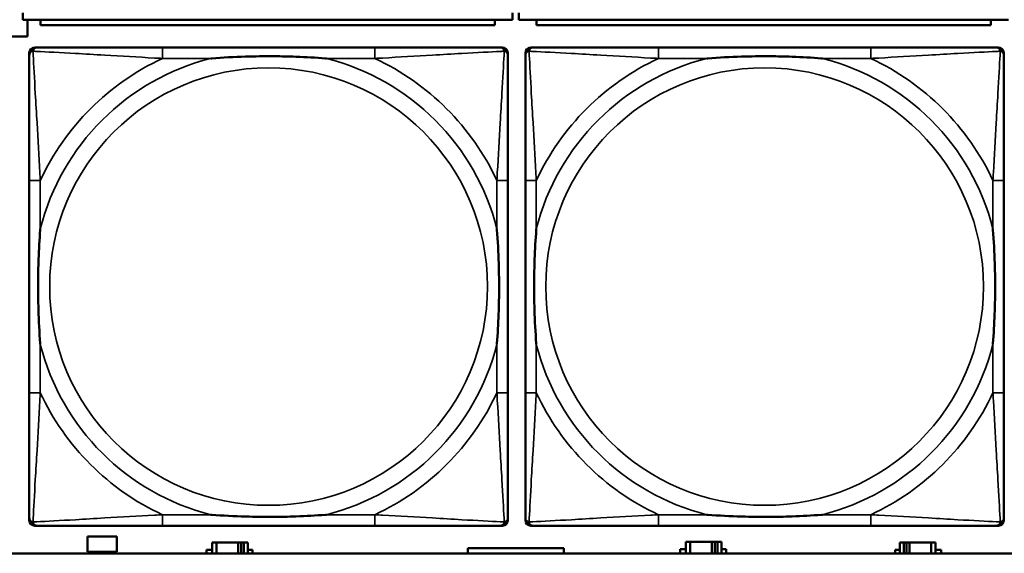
# Model space of a CAD drawing. Header units: inches. Extents: x 0.2 to 58.8, y 1.7 to 68.8.
# Tile 154 of 256: x 24.4 to 25.8, y 56.6 to 57.4. Entities that reach past the tile are written whole.
import ezdxf

# ---------------------------------------------------------------- set-up
doc = ezdxf.new("R2010")
doc.units = ezdxf.units.IN
doc.header["$MEASUREMENT"] = 0
doc.layers.add('Visible (ANSI)', color=7, linetype='Continuous', lineweight=50)
doc.layers.add('Visible Narrow (ANSI)', color=7, linetype='Continuous', lineweight=35)

msp = doc.modelspace()

# ---------------------------------------------------------------- linework, layer by layer
at = {"layer": 'Visible (ANSI)'}
for p, q in [((24.4196, 57.376), (24.4196, 57.386)), ((24.4196, 57.376), (25.1206, 57.376)), ((24.4263, 57.376), (24.4263, 57.3518)), ((24.4451, 57.376), (24.4451, 57.368)), ((25.0951, 57.368), (25.0951, 57.376)), ((25.1206, 57.386), (25.1206, 57.376)), ((25.1296, 57.376), (25.1296, 57.386)), ((25.1296, 57.376), (25.8306, 57.376)), ((25.1551, 57.376), (25.1551, 57.368)), ((25.8051, 57.368), (25.8051, 57.376)), ((25.0951, 57.368), (24.4451, 57.368)), ((25.8051, 57.368), (25.1551, 57.368)), ((24.4263, 57.3518), (24.4043, 57.3518)), ((24.4368, 57.3362), (24.4407, 57.3362)), ((24.9234, 57.3362), (24.6194, 57.3362)), ((25.1021, 57.3362), (25.106, 57.3362)), ((25.1468, 57.3362), (25.1507, 57.3362)), ((25.6334, 57.3362), (25.3294, 57.3362)), ((25.8121, 57.3362), (25.816, 57.3362)), ((24.4289, 56.659), (24.4289, 57.3283)), ((25.1139, 57.3283), (25.1139, 57.3244)), ((25.1389, 56.659), (25.1389, 57.3283)), ((25.8239, 57.3283), (25.8239, 57.3244)), ((24.4289, 57.1457), (24.4289, 56.8417)), ((25.1139, 56.8417), (25.1139, 57.1457)), ((25.1389, 57.1457), (25.1389, 56.8417)), ((25.8239, 56.8417), (25.8239, 57.1457)), ((25.1139, 56.663), (25.1139, 56.659)), ((25.8239, 56.663), (25.8239, 56.659)), ((25.106, 56.6512), (24.4368, 56.6512)), ((24.6194, 56.6512), (24.9234, 56.6512)), ((25.816, 56.6512), (25.1468, 56.6512)), ((25.3294, 56.6512), (25.6334, 56.6512)), ((24.5123, 56.6138), (24.5123, 56.6358)), ((24.5123, 56.6358), (24.5543, 56.6358)), ((24.5543, 56.6358), (24.5543, 56.6138)), ((24.6967, 56.6273), (24.6908, 56.6273)), ((24.6908, 56.6273), (24.6908, 56.6116)), ((24.6967, 56.6273), (24.728, 56.6273)), ((24.6967, 56.6116), (24.6967, 56.6273)), ((24.728, 56.6116), (24.728, 56.6273)), ((24.728, 56.6273), (24.732, 56.6273)), ((24.732, 56.6273), (24.732, 56.6116)), ((24.732, 56.6273), (24.736, 56.6273)), ((24.7418, 56.6273), (24.736, 56.6273)), ((24.736, 56.6273), (24.736, 56.6116)), ((24.7418, 56.6116), (24.7418, 56.6273)), ((25.3747, 56.6283), (25.3688, 56.6283)), ((25.3688, 56.6283), (25.3688, 56.6116)), ((25.3747, 56.6283), (25.406, 56.6283)), ((25.3747, 56.6116), (25.3747, 56.6283)), ((25.406, 56.6116), (25.406, 56.6283)), ((25.406, 56.6283), (25.41, 56.6283)), ((25.41, 56.6283), (25.41, 56.6116)), ((25.41, 56.6283), (25.414, 56.6283)), ((25.4198, 56.6283), (25.414, 56.6283)), ((25.414, 56.6283), (25.414, 56.6116)), ((25.4198, 56.6116), (25.4198, 56.6283)), ((25.6807, 56.6273), (25.6748, 56.6273)), ((25.6748, 56.6273), (25.6748, 56.6116)), ((25.6807, 56.6273), (25.6846, 56.6273)), ((25.6807, 56.6116), (25.6807, 56.6273)), ((25.6846, 56.6116), (25.6846, 56.6273)), ((25.6846, 56.6273), (25.6887, 56.6273)), ((25.6887, 56.6273), (25.6887, 56.6116)), ((25.6887, 56.6273), (25.72, 56.6273)), ((25.72, 56.6273), (25.72, 56.6116)), ((25.7258, 56.6273), (25.72, 56.6273)), ((25.7258, 56.6116), (25.7258, 56.6273)), ((24.5543, 56.6138), (24.5123, 56.6138)), ((24.6827, 56.6116), (24.6827, 56.6168)), ((24.6827, 56.6168), (24.6908, 56.6168)), ((24.7418, 56.6168), (24.7483, 56.6168)), ((24.7483, 56.6168), (24.7483, 56.6116)), ((25.1942, 56.6189), (25.0564, 56.6189)), ((25.0564, 56.6189), (25.0564, 56.6116)), ((25.1942, 56.6116), (25.1942, 56.6189)), ((25.3607, 56.6116), (25.3607, 56.6178)), ((25.3607, 56.6178), (25.3688, 56.6178)), ((25.4198, 56.6178), (25.4263, 56.6178)), ((25.4263, 56.6178), (25.4263, 56.6116)), ((25.6684, 56.6116), (25.6684, 56.6168)), ((25.6684, 56.6168), (25.6748, 56.6168)), ((25.7258, 56.6168), (25.7339, 56.6168)), ((25.7339, 56.6168), (25.7339, 56.6116)), ((39.3535, 56.6116), (22.2594, 56.6116))]:
    msp.add_line(p, q, dxfattribs=at)
for centre, radius, start, end in [((24.4407, 57.3244), 0.0118, 90, 180), ((24.4368, 57.3283), 0.00787, 90, 180), ((25.1021, 57.3244), 0.0118, 0, 90), ((25.106, 57.3283), 0.00787, 0, 90), ((25.1507, 57.3244), 0.0118, 90, 180), ((25.1468, 57.3283), 0.00787, 90, 180), ((25.8121, 57.3244), 0.0118, 0, 90), ((25.816, 57.3283), 0.00787, 0, 90), ((24.4407, 56.663), 0.0118, 180, 270), ((24.4368, 56.659), 0.00787, 180, 270), ((25.1021, 56.663), 0.0118, 270, 360), ((25.106, 56.659), 0.00787, 270, 0), ((25.1507, 56.663), 0.0118, 180, 270), ((25.1468, 56.659), 0.00787, 180, 270), ((25.8121, 56.663), 0.0118, 270, 360), ((25.816, 56.659), 0.00787, 270, 0)]:
    msp.add_arc(centre, radius, start, end, dxfattribs=at)
for points, knots in [([(24.6194, 57.3362), (24.6159, 57.3362), (24.6123, 57.3362), (24.6087, 57.3362), (24.5755, 57.3362), (24.5418, 57.3362), (24.5109, 57.3362), (24.484, 57.3362), (24.4584, 57.3362), (24.445, 57.3362), (24.4434, 57.3362), (24.4419, 57.3362), (24.4407, 57.3362)], [0, 0, 0, 0, 0.0272471, 0.0272471, 0.0272471, 0.2790553, 0.2790553, 0.2790553, 0.4988354, 0.4988354, 0.4988354, 0.5252205, 0.5252205, 0.5252205, 0.5252205]), ([(25.1021, 57.3362), (25.0872, 57.3362), (25.0456, 57.3362), (25.005, 57.3362), (24.9784, 57.3362), (24.9506, 57.3362), (24.9234, 57.3362)], [-0.5252205, -0.5252205, -0.5252205, -0.5252205, -0.20743, -0.20743, -0.20743, 0, 0, 0, 0]), ([(25.3294, 57.3362), (25.3259, 57.3362), (25.3223, 57.3362), (25.3187, 57.3362), (25.2855, 57.3362), (25.2518, 57.3362), (25.2209, 57.3362), (25.194, 57.3362), (25.1684, 57.3362), (25.155, 57.3362), (25.1534, 57.3362), (25.1519, 57.3362), (25.1507, 57.3362)], [0, 0, 0, 0, 0.0272471, 0.0272471, 0.0272471, 0.2790553, 0.2790553, 0.2790553, 0.4988354, 0.4988354, 0.4988354, 0.5252205, 0.5252205, 0.5252205, 0.5252205]), ([(25.8121, 57.3362), (25.7972, 57.3362), (25.7556, 57.3362), (25.715, 57.3362), (25.6884, 57.3362), (25.6606, 57.3362), (25.6334, 57.3362)], [-0.5252205, -0.5252205, -0.5252205, -0.5252205, -0.20743, -0.20743, -0.20743, 0, 0, 0, 0]), ([(24.4289, 57.3244), (24.4289, 57.3095), (24.4289, 57.2679), (24.4289, 57.2273), (24.4289, 57.2007), (24.4289, 57.1729), (24.4289, 57.1457)], [-0.5252205, -0.5252205, -0.5252205, -0.5252205, -0.20743, -0.20743, -0.20743, 0, 0, 0, 0]), ([(24.6887, 57.3205), (24.6891, 57.3205), (24.6895, 57.3205), (24.706, 57.3218), (24.7221, 57.3226), (24.7451, 57.3233), (24.7517, 57.3235), (24.7609, 57.3236), (24.7634, 57.3236), (24.7675, 57.3236), (24.7691, 57.3236), (24.7722, 57.3236), (24.7737, 57.3236), (24.7773, 57.3236), (24.7794, 57.3236), (24.7855, 57.3236), (24.7897, 57.3235), (24.7994, 57.3233), (24.805, 57.3231), (24.8248, 57.3224), (24.8388, 57.3216), (24.8533, 57.3205), (24.8537, 57.3205), (24.8542, 57.3205)], [-0.416114, -0.416114, -0.416114, -0.416114, -0.4127691, -0.4127691, -0.2896446, -0.2896446, -0.2388934, -0.2388934, -0.2201881, -0.2201881, -0.2080204, -0.2080204, -0.196499, -0.196499, -0.1809939, -0.1809939, -0.149741, -0.149741, -0.1073162, -0.1073162, 0, 0, 0.0033356, 0.0033356, 0.0033356, 0.0033356]), ([(25.1139, 57.1457), (25.1139, 57.1492), (25.1139, 57.1528), (25.1139, 57.1564), (25.1139, 57.1896), (25.1139, 57.2233), (25.1139, 57.2542), (25.1139, 57.2811), (25.1139, 57.3067), (25.1139, 57.3201), (25.1139, 57.3217), (25.1139, 57.3232), (25.1139, 57.3244)], [0, 0, 0, 0, 0.0272471, 0.0272471, 0.0272471, 0.2790553, 0.2790553, 0.2790553, 0.4988354, 0.4988354, 0.4988354, 0.5252205, 0.5252205, 0.5252205, 0.5252205]), ([(25.1389, 57.3244), (25.1389, 57.3095), (25.1389, 57.2679), (25.1389, 57.2273), (25.1389, 57.2007), (25.1389, 57.1729), (25.1389, 57.1457)], [-0.5252205, -0.5252205, -0.5252205, -0.5252205, -0.20743, -0.20743, -0.20743, 0, 0, 0, 0]), ([(25.3987, 57.3205), (25.3991, 57.3205), (25.3995, 57.3205), (25.416, 57.3218), (25.4321, 57.3226), (25.4551, 57.3233), (25.4617, 57.3235), (25.4709, 57.3236), (25.4734, 57.3236), (25.4775, 57.3236), (25.4791, 57.3236), (25.4822, 57.3236), (25.4837, 57.3236), (25.4873, 57.3236), (25.4894, 57.3236), (25.4955, 57.3236), (25.4997, 57.3235), (25.5094, 57.3233), (25.515, 57.3231), (25.5348, 57.3224), (25.5488, 57.3216), (25.5633, 57.3205), (25.5637, 57.3205), (25.5642, 57.3205)], [-0.416114, -0.416114, -0.416114, -0.416114, -0.4127691, -0.4127691, -0.2896446, -0.2896446, -0.2388934, -0.2388934, -0.2201881, -0.2201881, -0.2080204, -0.2080204, -0.196499, -0.196499, -0.1809939, -0.1809939, -0.149741, -0.149741, -0.1073162, -0.1073162, 0, 0, 0.0033356, 0.0033356, 0.0033356, 0.0033356]), ([(25.8239, 57.1457), (25.8239, 57.1492), (25.8239, 57.1528), (25.8239, 57.1564), (25.8239, 57.1896), (25.8239, 57.2233), (25.8239, 57.2542), (25.8239, 57.2811), (25.8239, 57.3067), (25.8239, 57.3201), (25.8239, 57.3217), (25.8239, 57.3232), (25.8239, 57.3244)], [0, 0, 0, 0, 0.0272471, 0.0272471, 0.0272471, 0.2790553, 0.2790553, 0.2790553, 0.4988354, 0.4988354, 0.4988354, 0.5252205, 0.5252205, 0.5252205, 0.5252205]), ([(24.4446, 56.911), (24.4446, 56.9114), (24.4446, 56.9118), (24.4433, 56.9283), (24.4425, 56.9444), (24.4418, 56.9673), (24.4416, 56.974), (24.4415, 56.9832), (24.4415, 56.9857), (24.4415, 56.9898), (24.4415, 56.9914), (24.4415, 56.9945), (24.4415, 56.996), (24.4415, 56.9996), (24.4415, 57.0016), (24.4415, 57.0078), (24.4416, 57.012), (24.4418, 57.0217), (24.442, 57.0273), (24.4427, 57.0471), (24.4435, 57.0611), (24.4446, 57.0756), (24.4446, 57.076), (24.4446, 57.0764)], [-0.416114, -0.416114, -0.416114, -0.416114, -0.4127691, -0.4127691, -0.2896446, -0.2896446, -0.2388934, -0.2388934, -0.2201881, -0.2201881, -0.2080204, -0.2080204, -0.196499, -0.196499, -0.1809939, -0.1809939, -0.149741, -0.149741, -0.1073162, -0.1073162, 0, 0, 0.0033356, 0.0033356, 0.0033356, 0.0033356]), ([(25.0982, 57.0764), (25.0982, 57.076), (25.0982, 57.0756), (25.0995, 57.0591), (25.1003, 57.043), (25.101, 57.0201), (25.1012, 57.0134), (25.1013, 57.0042), (25.1013, 57.0017), (25.1013, 56.9976), (25.1013, 56.996), (25.1013, 56.9929), (25.1013, 56.9914), (25.1013, 56.9878), (25.1013, 56.9857), (25.1013, 56.9796), (25.1012, 56.9754), (25.101, 56.9657), (25.1008, 56.9601), (25.1001, 56.9403), (25.0993, 56.9263), (25.0982, 56.9118), (25.0982, 56.9114), (25.0982, 56.911)], [-0.416114, -0.416114, -0.416114, -0.416114, -0.4127691, -0.4127691, -0.2896446, -0.2896446, -0.2388934, -0.2388934, -0.2201881, -0.2201881, -0.2080204, -0.2080204, -0.196499, -0.196499, -0.1809939, -0.1809939, -0.149741, -0.149741, -0.1073162, -0.1073162, 0, 0, 0.0033356, 0.0033356, 0.0033356, 0.0033356]), ([(25.1546, 56.911), (25.1546, 56.9114), (25.1546, 56.9118), (25.1533, 56.9283), (25.1525, 56.9444), (25.1518, 56.9673), (25.1516, 56.974), (25.1515, 56.9832), (25.1515, 56.9857), (25.1515, 56.9898), (25.1515, 56.9914), (25.1515, 56.9945), (25.1515, 56.996), (25.1515, 56.9996), (25.1515, 57.0016), (25.1515, 57.0078), (25.1516, 57.012), (25.1518, 57.0217), (25.152, 57.0273), (25.1527, 57.0471), (25.1535, 57.0611), (25.1546, 57.0756), (25.1546, 57.076), (25.1546, 57.0764)], [-0.416114, -0.416114, -0.416114, -0.416114, -0.4127691, -0.4127691, -0.2896446, -0.2896446, -0.2388934, -0.2388934, -0.2201881, -0.2201881, -0.2080204, -0.2080204, -0.196499, -0.196499, -0.1809939, -0.1809939, -0.149741, -0.149741, -0.1073162, -0.1073162, 0, 0, 0.0033356, 0.0033356, 0.0033356, 0.0033356]), ([(25.8082, 57.0764), (25.8082, 57.076), (25.8082, 57.0756), (25.8095, 57.0591), (25.8103, 57.043), (25.811, 57.0201), (25.8112, 57.0134), (25.8113, 57.0042), (25.8113, 57.0017), (25.8113, 56.9976), (25.8113, 56.996), (25.8113, 56.9929), (25.8113, 56.9914), (25.8113, 56.9878), (25.8113, 56.9857), (25.8113, 56.9796), (25.8112, 56.9754), (25.811, 56.9657), (25.8108, 56.9601), (25.8101, 56.9403), (25.8093, 56.9263), (25.8082, 56.9118), (25.8082, 56.9114), (25.8082, 56.911)], [-0.416114, -0.416114, -0.416114, -0.416114, -0.4127691, -0.4127691, -0.2896446, -0.2896446, -0.2388934, -0.2388934, -0.2201881, -0.2201881, -0.2080204, -0.2080204, -0.196499, -0.196499, -0.1809939, -0.1809939, -0.149741, -0.149741, -0.1073162, -0.1073162, 0, 0, 0.0033356, 0.0033356, 0.0033356, 0.0033356]), ([(24.4289, 56.8417), (24.4289, 56.8145), (24.4289, 56.7867), (24.4289, 56.7601), (24.4289, 56.7195), (24.4289, 56.6779), (24.4289, 56.663)], [3.9382945, 3.9382945, 3.9382945, 3.9382945, 4.1457245, 4.1457245, 4.1457245, 4.463515, 4.463515, 4.463515, 4.463515]), ([(25.1139, 56.663), (25.1139, 56.6779), (25.1139, 56.7195), (25.1139, 56.7601), (25.1139, 56.7867), (25.1139, 56.8145), (25.1139, 56.8417)], [-0.5252205, -0.5252205, -0.5252205, -0.5252205, -0.20743, -0.20743, -0.20743, 0, 0, 0, 0]), ([(25.1389, 56.8417), (25.1389, 56.8145), (25.1389, 56.7867), (25.1389, 56.7601), (25.1389, 56.7195), (25.1389, 56.6779), (25.1389, 56.663)], [3.9382945, 3.9382945, 3.9382945, 3.9382945, 4.1457245, 4.1457245, 4.1457245, 4.463515, 4.463515, 4.463515, 4.463515]), ([(25.8239, 56.663), (25.8239, 56.6779), (25.8239, 56.7195), (25.8239, 56.7601), (25.8239, 56.7867), (25.8239, 56.8145), (25.8239, 56.8417)], [-0.5252205, -0.5252205, -0.5252205, -0.5252205, -0.20743, -0.20743, -0.20743, 0, 0, 0, 0]), ([(24.8542, 56.6669), (24.8537, 56.6669), (24.8533, 56.6669), (24.8388, 56.6658), (24.8248, 56.665), (24.805, 56.6643), (24.7994, 56.6641), (24.7897, 56.6639), (24.7855, 56.6638), (24.7794, 56.6638), (24.7773, 56.6638), (24.7737, 56.6638), (24.7722, 56.6638), (24.7691, 56.6638), (24.7675, 56.6638), (24.7634, 56.6638), (24.7609, 56.6638), (24.7517, 56.6639), (24.7451, 56.6641), (24.7221, 56.6648), (24.706, 56.6656), (24.6895, 56.6669), (24.6891, 56.6669), (24.6887, 56.6669)], [-0.4149464, -0.4149464, -0.4149464, -0.4149464, -0.41162, -0.41162, -0.3046026, -0.3046026, -0.2622958, -0.2622958, -0.23113, -0.23113, -0.215668, -0.215668, -0.2041787, -0.2041787, -0.1920448, -0.1920448, -0.1733916, -0.1733916, -0.1227817, -0.1227817, 0, 0, 0.0033356, 0.0033356, 0.0033356, 0.0033356]), ([(25.5642, 56.6669), (25.5637, 56.6669), (25.5633, 56.6669), (25.5488, 56.6658), (25.5348, 56.665), (25.515, 56.6643), (25.5094, 56.6641), (25.4997, 56.6639), (25.4955, 56.6638), (25.4894, 56.6638), (25.4873, 56.6638), (25.4837, 56.6638), (25.4822, 56.6638), (25.4791, 56.6638), (25.4775, 56.6638), (25.4734, 56.6638), (25.4709, 56.6638), (25.4617, 56.6639), (25.4551, 56.6641), (25.4321, 56.6648), (25.416, 56.6656), (25.3995, 56.6669), (25.3991, 56.6669), (25.3987, 56.6669)], [-0.4149464, -0.4149464, -0.4149464, -0.4149464, -0.41162, -0.41162, -0.3046026, -0.3046026, -0.2622958, -0.2622958, -0.23113, -0.23113, -0.215668, -0.215668, -0.2041787, -0.2041787, -0.1920448, -0.1920448, -0.1733916, -0.1733916, -0.1227817, -0.1227817, 0, 0, 0.0033356, 0.0033356, 0.0033356, 0.0033356]), ([(24.4407, 56.6512), (24.4556, 56.6512), (24.4972, 56.6512), (24.5378, 56.6512), (24.5644, 56.6512), (24.5922, 56.6512), (24.6194, 56.6512)], [-0.5252205, -0.5252205, -0.5252205, -0.5252205, -0.20743, -0.20743, -0.20743, 0, 0, 0, 0]), ([(24.9234, 56.6512), (24.9506, 56.6512), (24.9784, 56.6512), (25.005, 56.6512), (25.0456, 56.6512), (25.0872, 56.6512), (25.1021, 56.6512)], [3.9382945, 3.9382945, 3.9382945, 3.9382945, 4.1457245, 4.1457245, 4.1457245, 4.463515, 4.463515, 4.463515, 4.463515]), ([(25.1507, 56.6512), (25.1656, 56.6512), (25.2072, 56.6512), (25.2478, 56.6512), (25.2744, 56.6512), (25.3022, 56.6512), (25.3294, 56.6512)], [-0.5252205, -0.5252205, -0.5252205, -0.5252205, -0.20743, -0.20743, -0.20743, 0, 0, 0, 0]), ([(25.6334, 56.6512), (25.6606, 56.6512), (25.6884, 56.6512), (25.715, 56.6512), (25.7556, 56.6512), (25.7972, 56.6512), (25.8121, 56.6512)], [3.9382945, 3.9382945, 3.9382945, 3.9382945, 4.1457245, 4.1457245, 4.1457245, 4.463515, 4.463515, 4.463515, 4.463515])]:
    msp.add_open_spline(points, degree=3, knots=knots, dxfattribs=at)
at = {"layer": 'Visible Narrow (ANSI)'}
for p, q in [((24.6194, 57.3362), (24.6194, 57.3205)), ((24.9234, 57.3362), (24.9234, 57.3205)), ((25.3294, 57.3362), (25.3294, 57.3205)), ((25.6334, 57.3362), (25.6334, 57.3205)), ((24.6194, 57.3205), (24.6887, 57.3205)), ((24.8542, 57.3205), (24.9234, 57.3205)), ((25.3294, 57.3205), (25.3987, 57.3205)), ((25.5642, 57.3205), (25.6334, 57.3205)), ((24.4446, 57.1457), (24.4289, 57.1457)), ((24.4446, 57.0764), (24.4446, 57.1457)), ((25.1139, 57.1457), (25.0982, 57.1457)), ((25.0982, 57.1457), (25.0982, 57.0764)), ((25.1546, 57.1457), (25.1389, 57.1457)), ((25.1546, 57.0764), (25.1546, 57.1457)), ((25.8239, 57.1457), (25.8082, 57.1457)), ((25.8082, 57.1457), (25.8082, 57.0764)), ((24.4446, 56.8417), (24.4446, 56.911)), ((25.0982, 56.911), (25.0982, 56.8417)), ((25.1546, 56.8417), (25.1546, 56.911)), ((25.8082, 56.911), (25.8082, 56.8417)), ((24.4446, 56.8417), (24.4289, 56.8417)), ((25.1139, 56.8417), (25.0982, 56.8417)), ((25.1546, 56.8417), (25.1389, 56.8417)), ((25.8239, 56.8417), (25.8082, 56.8417)), ((24.6194, 56.6669), (24.6194, 56.6512)), ((24.6887, 56.6669), (24.6194, 56.6669)), ((24.9234, 56.6669), (24.8542, 56.6669)), ((24.9234, 56.6669), (24.9234, 56.6512)), ((25.3294, 56.6669), (25.3294, 56.6512)), ((25.3987, 56.6669), (25.3294, 56.6669)), ((25.6334, 56.6669), (25.5642, 56.6669)), ((25.6334, 56.6669), (25.6334, 56.6512))]:
    msp.add_line(p, q, dxfattribs=at)
for centre in [(24.7714, 56.9937), (25.4814, 56.9937)]:
    msp.add_circle(centre, 0.3133, dxfattribs=at)
for centre, radius, start, end in [((24.7714, 56.9937), 0.3371, 104.2103, 165.7897), ((24.7714, 56.9937), 0.3604, 114.9407, 155.0593), ((24.7714, 56.9937), 0.3371, 14.2103, 75.7897), ((24.7714, 56.9937), 0.3604, 24.9407, 65.0593), ((25.4814, 56.9937), 0.3371, 104.2103, 165.7897), ((25.4814, 56.9937), 0.3604, 114.9407, 155.0593), ((25.4814, 56.9937), 0.3371, 14.2103, 75.7897), ((25.4814, 56.9937), 0.3604, 24.9407, 65.0593), ((24.7714, 56.9937), 0.3371, 194.2103, 255.7897), ((24.7714, 56.9937), 0.3371, 284.2103, 345.7897), ((25.4814, 56.9937), 0.3371, 194.2103, 255.7897), ((25.4814, 56.9937), 0.3371, 284.2103, 345.7897), ((24.7714, 56.9937), 0.3604, 204.9407, 245.0593), ((24.7714, 56.9937), 0.3604, 294.9407, 335.0593), ((25.4814, 56.9937), 0.3604, 204.9407, 245.0593), ((25.4814, 56.9937), 0.3604, 294.9407, 335.0593)]:
    msp.add_arc(centre, radius, start, end, dxfattribs=at)
for points, knots in [([(24.4342, 57.3309), (24.4343, 57.3315), (24.4346, 57.3321), (24.4351, 57.3331), (24.4354, 57.3336), (24.436, 57.3343), (24.4363, 57.3346), (24.4367, 57.3349), (24.4368, 57.335), (24.4372, 57.3353), (24.4375, 57.3354), (24.4381, 57.3357), (24.4385, 57.3359), (24.4395, 57.3361), (24.4401, 57.3362), (24.4407, 57.3362)], [-0.00012419, -0.00012419, -0.00012419, -0.00012419, 0.00449537, 0.00449537, 0.00977487, 0.00977487, 0.01307456, 0.01307456, 0.0147244, 0.0147244, 0.01736415, 0.01736415, 0.02158775, 0.02158775, 0.02627331, 0.02627331, 0.02627331, 0.02627331]), ([(25.1021, 57.3362), (25.1027, 57.3362), (25.1033, 57.3361), (25.1043, 57.3359), (25.1047, 57.3357), (25.1054, 57.3354), (25.1056, 57.3353), (25.106, 57.335), (25.1061, 57.3349), (25.1065, 57.3346), (25.1068, 57.3343), (25.1074, 57.3336), (25.1077, 57.3331), (25.1082, 57.3321), (25.1085, 57.3315), (25.1086, 57.3309)], [-0.02627331, -0.02627331, -0.02627331, -0.02627331, -0.02158775, -0.02158775, -0.01736415, -0.01736415, -0.0147244, -0.0147244, -0.01307456, -0.01307456, -0.00977487, -0.00977487, -0.00449537, -0.00449537, 0.00012419, 0.00012419, 0.00012419, 0.00012419]), ([(25.1442, 57.3309), (25.1443, 57.3315), (25.1446, 57.3321), (25.1451, 57.3331), (25.1454, 57.3336), (25.146, 57.3343), (25.1463, 57.3346), (25.1467, 57.3349), (25.1468, 57.335), (25.1472, 57.3353), (25.1475, 57.3354), (25.1481, 57.3357), (25.1485, 57.3359), (25.1495, 57.3361), (25.1501, 57.3362), (25.1507, 57.3362)], [-0.00012419, -0.00012419, -0.00012419, -0.00012419, 0.00449537, 0.00449537, 0.00977487, 0.00977487, 0.01307456, 0.01307456, 0.0147244, 0.0147244, 0.01736415, 0.01736415, 0.02158775, 0.02158775, 0.02627331, 0.02627331, 0.02627331, 0.02627331]), ([(25.8121, 57.3362), (25.8127, 57.3362), (25.8133, 57.3361), (25.8143, 57.3359), (25.8147, 57.3357), (25.8154, 57.3354), (25.8156, 57.3353), (25.816, 57.335), (25.8161, 57.3349), (25.8165, 57.3346), (25.8168, 57.3343), (25.8174, 57.3336), (25.8177, 57.3331), (25.8182, 57.3321), (25.8185, 57.3315), (25.8186, 57.3309)], [-0.02627331, -0.02627331, -0.02627331, -0.02627331, -0.02158775, -0.02158775, -0.01736415, -0.01736415, -0.0147244, -0.0147244, -0.01307456, -0.01307456, -0.00977487, -0.00977487, -0.00449537, -0.00449537, 0.00012419, 0.00012419, 0.00012419, 0.00012419]), ([(24.4289, 57.3244), (24.4289, 57.325), (24.429, 57.3256), (24.4292, 57.3266), (24.4294, 57.327), (24.4297, 57.3277), (24.4298, 57.3279), (24.4301, 57.3283), (24.4302, 57.3284), (24.4305, 57.3288), (24.4308, 57.3291), (24.4315, 57.3297), (24.432, 57.33), (24.433, 57.3305), (24.4336, 57.3308), (24.4342, 57.3309)], [-0.02627331, -0.02627331, -0.02627331, -0.02627331, -0.02158775, -0.02158775, -0.01736415, -0.01736415, -0.0147244, -0.0147244, -0.01307456, -0.01307456, -0.00977487, -0.00977487, -0.00449537, -0.00449537, 0.00012419, 0.00012419, 0.00012419, 0.00012419]), ([(24.4446, 57.1457), (24.4444, 57.1494), (24.4442, 57.1532), (24.4427, 57.1805), (24.4413, 57.2047), (24.4391, 57.2426), (24.4382, 57.2566), (24.4363, 57.2918), (24.4352, 57.312), (24.4344, 57.3274), (24.4343, 57.3292), (24.4342, 57.3309)], [0, 0, 0, 0, 0.0278591, 0.0278591, 0.201273, 0.201273, 0.3066357, 0.3066357, 0.475216, 0.475216, 0.5007189, 0.5007189, 0.5007189, 0.5007189]), ([(24.4342, 57.3309), (24.4359, 57.3308), (24.4377, 57.3307), (24.4531, 57.3299), (24.4733, 57.3288), (24.5085, 57.3269), (24.5225, 57.326), (24.5604, 57.3238), (24.5846, 57.3224), (24.6119, 57.3209), (24.6157, 57.3207), (24.6194, 57.3205)], [-0.5007189, -0.5007189, -0.5007189, -0.5007189, -0.475216, -0.475216, -0.3066357, -0.3066357, -0.201273, -0.201273, -0.0278591, -0.0278591, 0, 0, 0, 0]), ([(24.9234, 57.3205), (24.9271, 57.3207), (24.9309, 57.3209), (24.9582, 57.3224), (24.9824, 57.3238), (25.0203, 57.326), (25.0343, 57.3269), (25.0696, 57.3288), (25.0897, 57.3299), (25.1051, 57.3307), (25.1069, 57.3308), (25.1086, 57.3309)], [0, 0, 0, 0, 0.0278591, 0.0278591, 0.201273, 0.201273, 0.3066357, 0.3066357, 0.475216, 0.475216, 0.5007189, 0.5007189, 0.5007189, 0.5007189]), ([(25.1086, 57.3309), (25.1085, 57.3292), (25.1085, 57.3274), (25.1076, 57.312), (25.1066, 57.2918), (25.1046, 57.2566), (25.1037, 57.2426), (25.1015, 57.2047), (25.1001, 57.1805), (25.0986, 57.1532), (25.0984, 57.1494), (25.0982, 57.1457)], [-0.5007189, -0.5007189, -0.5007189, -0.5007189, -0.475216, -0.475216, -0.3066357, -0.3066357, -0.201273, -0.201273, -0.0278591, -0.0278591, 0, 0, 0, 0]), ([(25.1086, 57.3309), (25.1092, 57.3308), (25.1098, 57.3305), (25.1108, 57.33), (25.1113, 57.3297), (25.112, 57.3291), (25.1123, 57.3288), (25.1126, 57.3284), (25.1127, 57.3283), (25.113, 57.3279), (25.1131, 57.3277), (25.1134, 57.327), (25.1136, 57.3266), (25.1138, 57.3256), (25.1139, 57.325), (25.1139, 57.3244)], [-0.00012419, -0.00012419, -0.00012419, -0.00012419, 0.00449537, 0.00449537, 0.00977487, 0.00977487, 0.01307456, 0.01307456, 0.0147244, 0.0147244, 0.01736415, 0.01736415, 0.02158775, 0.02158775, 0.02627331, 0.02627331, 0.02627331, 0.02627331]), ([(25.1389, 57.3244), (25.1389, 57.325), (25.139, 57.3256), (25.1392, 57.3266), (25.1394, 57.327), (25.1397, 57.3277), (25.1398, 57.3279), (25.1401, 57.3283), (25.1402, 57.3284), (25.1405, 57.3288), (25.1408, 57.3291), (25.1415, 57.3297), (25.142, 57.33), (25.143, 57.3305), (25.1436, 57.3308), (25.1442, 57.3309)], [-0.02627331, -0.02627331, -0.02627331, -0.02627331, -0.02158775, -0.02158775, -0.01736415, -0.01736415, -0.0147244, -0.0147244, -0.01307456, -0.01307456, -0.00977487, -0.00977487, -0.00449537, -0.00449537, 0.00012419, 0.00012419, 0.00012419, 0.00012419]), ([(25.1546, 57.1457), (25.1544, 57.1494), (25.1542, 57.1532), (25.1527, 57.1805), (25.1513, 57.2047), (25.1491, 57.2426), (25.1482, 57.2566), (25.1463, 57.2918), (25.1452, 57.312), (25.1444, 57.3274), (25.1443, 57.3292), (25.1442, 57.3309)], [0, 0, 0, 0, 0.0278591, 0.0278591, 0.201273, 0.201273, 0.3066357, 0.3066357, 0.475216, 0.475216, 0.5007189, 0.5007189, 0.5007189, 0.5007189]), ([(25.1442, 57.3309), (25.1459, 57.3308), (25.1477, 57.3307), (25.1631, 57.3299), (25.1833, 57.3288), (25.2185, 57.3269), (25.2325, 57.326), (25.2704, 57.3238), (25.2946, 57.3224), (25.3219, 57.3209), (25.3257, 57.3207), (25.3294, 57.3205)], [-0.5007189, -0.5007189, -0.5007189, -0.5007189, -0.475216, -0.475216, -0.3066357, -0.3066357, -0.201273, -0.201273, -0.0278591, -0.0278591, 0, 0, 0, 0]), ([(25.6334, 57.3205), (25.6371, 57.3207), (25.6409, 57.3209), (25.6682, 57.3224), (25.6924, 57.3238), (25.7303, 57.326), (25.7443, 57.3269), (25.7796, 57.3288), (25.7997, 57.3299), (25.8151, 57.3307), (25.8169, 57.3308), (25.8186, 57.3309)], [0, 0, 0, 0, 0.0278591, 0.0278591, 0.201273, 0.201273, 0.3066357, 0.3066357, 0.475216, 0.475216, 0.5007189, 0.5007189, 0.5007189, 0.5007189]), ([(25.8186, 57.3309), (25.8185, 57.3292), (25.8185, 57.3274), (25.8176, 57.312), (25.8166, 57.2918), (25.8146, 57.2566), (25.8137, 57.2426), (25.8115, 57.2047), (25.8101, 57.1805), (25.8086, 57.1532), (25.8084, 57.1494), (25.8082, 57.1457)], [-0.5007189, -0.5007189, -0.5007189, -0.5007189, -0.475216, -0.475216, -0.3066357, -0.3066357, -0.201273, -0.201273, -0.0278591, -0.0278591, 0, 0, 0, 0]), ([(25.8186, 57.3309), (25.8192, 57.3308), (25.8198, 57.3305), (25.8208, 57.33), (25.8213, 57.3297), (25.822, 57.3291), (25.8223, 57.3288), (25.8226, 57.3284), (25.8227, 57.3283), (25.823, 57.3279), (25.8231, 57.3277), (25.8234, 57.327), (25.8236, 57.3266), (25.8238, 57.3256), (25.8239, 57.325), (25.8239, 57.3244)], [-0.00012419, -0.00012419, -0.00012419, -0.00012419, 0.00449537, 0.00449537, 0.00977487, 0.00977487, 0.01307456, 0.01307456, 0.0147244, 0.0147244, 0.01736415, 0.01736415, 0.02158775, 0.02158775, 0.02627331, 0.02627331, 0.02627331, 0.02627331]), ([(24.4342, 56.6565), (24.4343, 56.6582), (24.4344, 56.66), (24.4352, 56.6754), (24.4363, 56.6956), (24.4382, 56.7308), (24.4391, 56.7448), (24.4413, 56.7827), (24.4427, 56.8069), (24.4442, 56.8342), (24.4444, 56.838), (24.4446, 56.8417)], [-4.4390134, -4.4390134, -4.4390134, -4.4390134, -4.4135105, -4.4135105, -4.2449302, -4.2449302, -4.1395675, -4.1395675, -3.9661536, -3.9661536, -3.9382945, -3.9382945, -3.9382945, -3.9382945]), ([(25.0982, 56.8417), (25.0984, 56.838), (25.0986, 56.8342), (25.1001, 56.8069), (25.1015, 56.7827), (25.1037, 56.7448), (25.1046, 56.7308), (25.1066, 56.6956), (25.1076, 56.6754), (25.1085, 56.66), (25.1085, 56.6582), (25.1086, 56.6565)], [0, 0, 0, 0, 0.0278591, 0.0278591, 0.201273, 0.201273, 0.3066357, 0.3066357, 0.475216, 0.475216, 0.5007189, 0.5007189, 0.5007189, 0.5007189]), ([(25.1442, 56.6565), (25.1443, 56.6582), (25.1444, 56.66), (25.1452, 56.6754), (25.1463, 56.6956), (25.1482, 56.7308), (25.1491, 56.7448), (25.1513, 56.7827), (25.1527, 56.8069), (25.1542, 56.8342), (25.1544, 56.838), (25.1546, 56.8417)], [-4.4390134, -4.4390134, -4.4390134, -4.4390134, -4.4135105, -4.4135105, -4.2449302, -4.2449302, -4.1395675, -4.1395675, -3.9661536, -3.9661536, -3.9382945, -3.9382945, -3.9382945, -3.9382945]), ([(25.8082, 56.8417), (25.8084, 56.838), (25.8086, 56.8342), (25.8101, 56.8069), (25.8115, 56.7827), (25.8137, 56.7448), (25.8146, 56.7308), (25.8166, 56.6956), (25.8176, 56.6754), (25.8185, 56.66), (25.8185, 56.6582), (25.8186, 56.6565)], [0, 0, 0, 0, 0.0278591, 0.0278591, 0.201273, 0.201273, 0.3066357, 0.3066357, 0.475216, 0.475216, 0.5007189, 0.5007189, 0.5007189, 0.5007189]), ([(24.4342, 56.6565), (24.4336, 56.6566), (24.433, 56.6569), (24.432, 56.6574), (24.4315, 56.6577), (24.4308, 56.6583), (24.4305, 56.6586), (24.4302, 56.659), (24.4301, 56.6591), (24.4298, 56.6595), (24.4297, 56.6597), (24.4294, 56.6604), (24.4292, 56.6608), (24.429, 56.6618), (24.4289, 56.6624), (24.4289, 56.663)], [-0.00012419, -0.00012419, -0.00012419, -0.00012419, 0.00449537, 0.00449537, 0.00977487, 0.00977487, 0.01307456, 0.01307456, 0.0147244, 0.0147244, 0.01736415, 0.01736415, 0.02158775, 0.02158775, 0.02627331, 0.02627331, 0.02627331, 0.02627331]), ([(24.6194, 56.6669), (24.6157, 56.6667), (24.6119, 56.6665), (24.5846, 56.665), (24.5604, 56.6636), (24.5225, 56.6614), (24.5085, 56.6605), (24.4733, 56.6586), (24.4531, 56.6575), (24.4377, 56.6567), (24.4359, 56.6566), (24.4342, 56.6565)], [0, 0, 0, 0, 0.0278591, 0.0278591, 0.201273, 0.201273, 0.3066357, 0.3066357, 0.475216, 0.475216, 0.5007189, 0.5007189, 0.5007189, 0.5007189]), ([(24.4407, 56.6512), (24.4401, 56.6512), (24.4395, 56.6513), (24.4385, 56.6515), (24.4381, 56.6517), (24.4375, 56.652), (24.4372, 56.6521), (24.4368, 56.6524), (24.4367, 56.6525), (24.4363, 56.6528), (24.436, 56.6531), (24.4354, 56.6538), (24.4351, 56.6543), (24.4346, 56.6553), (24.4343, 56.6559), (24.4342, 56.6565)], [-0.02627331, -0.02627331, -0.02627331, -0.02627331, -0.02158775, -0.02158775, -0.01736415, -0.01736415, -0.0147244, -0.0147244, -0.01307456, -0.01307456, -0.00977487, -0.00977487, -0.00449537, -0.00449537, 0.00012419, 0.00012419, 0.00012419, 0.00012419]), ([(25.1086, 56.6565), (25.1069, 56.6566), (25.1051, 56.6567), (25.0897, 56.6575), (25.0696, 56.6586), (25.0343, 56.6605), (25.0203, 56.6614), (24.9824, 56.6636), (24.9582, 56.665), (24.9309, 56.6665), (24.9271, 56.6667), (24.9234, 56.6669)], [-4.4390134, -4.4390134, -4.4390134, -4.4390134, -4.4135105, -4.4135105, -4.2449302, -4.2449302, -4.1395675, -4.1395675, -3.9661536, -3.9661536, -3.9382945, -3.9382945, -3.9382945, -3.9382945]), ([(25.1086, 56.6565), (25.1085, 56.6559), (25.1082, 56.6553), (25.1077, 56.6543), (25.1074, 56.6538), (25.1068, 56.6531), (25.1065, 56.6528), (25.1061, 56.6525), (25.106, 56.6524), (25.1056, 56.6521), (25.1054, 56.652), (25.1047, 56.6517), (25.1043, 56.6515), (25.1033, 56.6513), (25.1027, 56.6512), (25.1021, 56.6512)], [-0.00012419, -0.00012419, -0.00012419, -0.00012419, 0.00449537, 0.00449537, 0.00977487, 0.00977487, 0.01307456, 0.01307456, 0.0147244, 0.0147244, 0.01736415, 0.01736415, 0.02158775, 0.02158775, 0.02627331, 0.02627331, 0.02627331, 0.02627331]), ([(25.1139, 56.663), (25.1139, 56.6624), (25.1138, 56.6618), (25.1136, 56.6608), (25.1134, 56.6604), (25.1131, 56.6597), (25.113, 56.6595), (25.1127, 56.6591), (25.1126, 56.659), (25.1123, 56.6586), (25.112, 56.6583), (25.1113, 56.6577), (25.1108, 56.6574), (25.1098, 56.6569), (25.1092, 56.6566), (25.1086, 56.6565)], [-0.02627331, -0.02627331, -0.02627331, -0.02627331, -0.02158775, -0.02158775, -0.01736415, -0.01736415, -0.0147244, -0.0147244, -0.01307456, -0.01307456, -0.00977487, -0.00977487, -0.00449537, -0.00449537, 0.00012419, 0.00012419, 0.00012419, 0.00012419]), ([(25.1442, 56.6565), (25.1436, 56.6566), (25.143, 56.6569), (25.142, 56.6574), (25.1415, 56.6577), (25.1408, 56.6583), (25.1405, 56.6586), (25.1402, 56.659), (25.1401, 56.6591), (25.1398, 56.6595), (25.1397, 56.6597), (25.1394, 56.6604), (25.1392, 56.6608), (25.139, 56.6618), (25.1389, 56.6624), (25.1389, 56.663)], [-0.00012419, -0.00012419, -0.00012419, -0.00012419, 0.00449537, 0.00449537, 0.00977487, 0.00977487, 0.01307456, 0.01307456, 0.0147244, 0.0147244, 0.01736415, 0.01736415, 0.02158775, 0.02158775, 0.02627331, 0.02627331, 0.02627331, 0.02627331]), ([(25.3294, 56.6669), (25.3257, 56.6667), (25.3219, 56.6665), (25.2946, 56.665), (25.2704, 56.6636), (25.2325, 56.6614), (25.2185, 56.6605), (25.1833, 56.6586), (25.1631, 56.6575), (25.1477, 56.6567), (25.1459, 56.6566), (25.1442, 56.6565)], [0, 0, 0, 0, 0.0278591, 0.0278591, 0.201273, 0.201273, 0.3066357, 0.3066357, 0.475216, 0.475216, 0.5007189, 0.5007189, 0.5007189, 0.5007189]), ([(25.1507, 56.6512), (25.1501, 56.6512), (25.1495, 56.6513), (25.1485, 56.6515), (25.1481, 56.6517), (25.1475, 56.652), (25.1472, 56.6521), (25.1468, 56.6524), (25.1467, 56.6525), (25.1463, 56.6528), (25.146, 56.6531), (25.1454, 56.6538), (25.1451, 56.6543), (25.1446, 56.6553), (25.1443, 56.6559), (25.1442, 56.6565)], [-0.02627331, -0.02627331, -0.02627331, -0.02627331, -0.02158775, -0.02158775, -0.01736415, -0.01736415, -0.0147244, -0.0147244, -0.01307456, -0.01307456, -0.00977487, -0.00977487, -0.00449537, -0.00449537, 0.00012419, 0.00012419, 0.00012419, 0.00012419]), ([(25.8186, 56.6565), (25.8169, 56.6566), (25.8151, 56.6567), (25.7997, 56.6575), (25.7796, 56.6586), (25.7443, 56.6605), (25.7303, 56.6614), (25.6924, 56.6636), (25.6682, 56.665), (25.6409, 56.6665), (25.6371, 56.6667), (25.6334, 56.6669)], [-4.4390134, -4.4390134, -4.4390134, -4.4390134, -4.4135105, -4.4135105, -4.2449302, -4.2449302, -4.1395675, -4.1395675, -3.9661536, -3.9661536, -3.9382945, -3.9382945, -3.9382945, -3.9382945]), ([(25.8186, 56.6565), (25.8185, 56.6559), (25.8182, 56.6553), (25.8177, 56.6543), (25.8174, 56.6538), (25.8168, 56.6531), (25.8165, 56.6528), (25.8161, 56.6525), (25.816, 56.6524), (25.8156, 56.6521), (25.8154, 56.652), (25.8147, 56.6517), (25.8143, 56.6515), (25.8133, 56.6513), (25.8127, 56.6512), (25.8121, 56.6512)], [-0.00012419, -0.00012419, -0.00012419, -0.00012419, 0.00449537, 0.00449537, 0.00977487, 0.00977487, 0.01307456, 0.01307456, 0.0147244, 0.0147244, 0.01736415, 0.01736415, 0.02158775, 0.02158775, 0.02627331, 0.02627331, 0.02627331, 0.02627331]), ([(25.8239, 56.663), (25.8239, 56.6624), (25.8238, 56.6618), (25.8236, 56.6608), (25.8234, 56.6604), (25.8231, 56.6597), (25.823, 56.6595), (25.8227, 56.6591), (25.8226, 56.659), (25.8223, 56.6586), (25.822, 56.6583), (25.8213, 56.6577), (25.8208, 56.6574), (25.8198, 56.6569), (25.8192, 56.6566), (25.8186, 56.6565)], [-0.02627331, -0.02627331, -0.02627331, -0.02627331, -0.02158775, -0.02158775, -0.01736415, -0.01736415, -0.0147244, -0.0147244, -0.01307456, -0.01307456, -0.00977487, -0.00977487, -0.00449537, -0.00449537, 0.00012419, 0.00012419, 0.00012419, 0.00012419])]:
    msp.add_open_spline(points, degree=3, knots=knots, dxfattribs=at)

doc.saveas('drawing.dxf')
